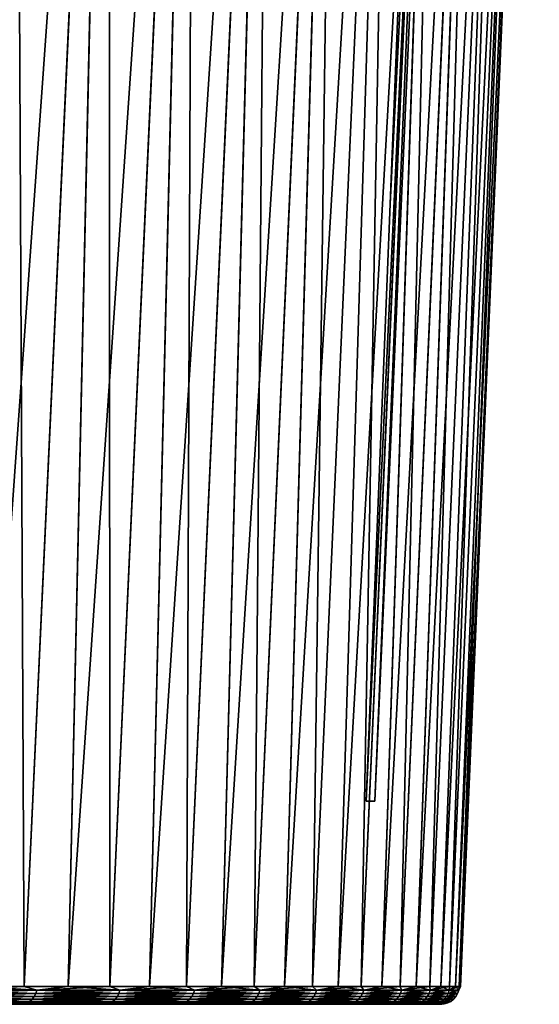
# Model space of a CAD drawing. Header units: millimetres. Extents: x -68 to 68, y 0 to 255.
# Tile 82 of 217: x 59.06 to 67.48, y 0 to 15.94. Entities that reach past the tile are written whole.
import ezdxf

# ---------------------------------------------------------------- set-up
doc = ezdxf.new("R2010")
doc.units = ezdxf.units.MM
doc.header["$LTSCALE"] = 41.718519
for name, color, linetype in [('1', 7, 'CONTINUOUS'), ('10', 7, 'CONTINUOUS'), ('12', 7, 'CONTINUOUS'), ('6', 7, 'CONTINUOUS')]:
    doc.layers.add(name, color=color, linetype=linetype)

msp = doc.modelspace()

# ---------------------------------------------------------------- linework, layer by layer
at = {"layer": '1', "color": 7, "linetype": 'Continuous', "true_color": 0xf5f5f5}
for points in [[(-65.903, 0, 0), (-65.824, 0, -3.234), (65.903, 0, 0), (-65.903, 0, 0)], [(-65.824, 0, 3.234), (-65.903, 0, 0), (65.824, 0, 3.234), (-65.824, 0, 3.234)], [(65.824, 0, 3.234), (-65.903, 0, 0), (65.903, 0, 0), (65.824, 0, 3.234)], [(-65.824, 0, -3.234), (-65.586, 0, -6.46), (65.824, 0, -3.234), (-65.824, 0, -3.234)], [(65.903, 0, 0), (-65.824, 0, -3.234), (65.824, 0, -3.234), (65.903, 0, 0)], [(-65.586, 0, 6.46), (-65.824, 0, 3.234), (65.586, 0, 6.46), (-65.586, 0, 6.46)], [(65.586, 0, 6.46), (-65.824, 0, 3.234), (65.824, 0, 3.234), (65.586, 0, 6.46)], [(-65.586, 0, -6.46), (-65.19, 0, -9.67), (65.586, 0, -6.46), (-65.586, 0, -6.46)], [(65.824, 0, -3.234), (-65.586, 0, -6.46), (65.586, 0, -6.46), (65.824, 0, -3.234)], [(-65.19, 0, 9.67), (-65.586, 0, 6.46), (65.19, 0, 9.67), (-65.19, 0, 9.67)], [(65.19, 0, 9.67), (-65.586, 0, 6.46), (65.586, 0, 6.46), (65.19, 0, 9.67)], [(-65.19, 0, -9.67), (-64.637, 0, -12.857), (65.19, 0, -9.67), (-65.19, 0, -9.67)], [(65.586, 0, -6.46), (-65.19, 0, -9.67), (65.19, 0, -9.67), (65.586, 0, -6.46)], [(-64.637, 0, 12.857), (-65.19, 0, 9.67), (64.637, 0, 12.857), (-64.637, 0, 12.857)], [(64.637, 0, 12.857), (-65.19, 0, 9.67), (65.19, 0, 9.67), (64.637, 0, 12.857)], [(-64.637, 0, -12.857), (-63.928, 0, -16.013), (64.637, 0, -12.857), (-64.637, 0, -12.857)], [(65.19, 0, -9.67), (-64.637, 0, -12.857), (64.637, 0, -12.857), (65.19, 0, -9.67)], [(-63.928, 0, 16.013), (-64.637, 0, 12.857), (63.928, 0, 16.013), (-63.928, 0, 16.013)], [(63.928, 0, 16.013), (-64.637, 0, 12.857), (64.637, 0, 12.857), (63.928, 0, 16.013)], [(-63.928, 0, -16.013), (-63.065, 0, -19.131), (63.928, 0, -16.013), (-63.928, 0, -16.013)], [(64.637, 0, -12.857), (-63.928, 0, -16.013), (63.928, 0, -16.013), (64.637, 0, -12.857)], [(-63.065, 0, 19.131), (-63.928, 0, 16.013), (63.065, 0, 19.131), (-63.065, 0, 19.131)], [(63.065, 0, 19.131), (-63.928, 0, 16.013), (63.928, 0, 16.013), (63.065, 0, 19.131)], [(-63.065, 0, -19.131), (-62.051, 0, -22.202), (63.065, 0, -19.131), (-63.065, 0, -19.131)], [(63.928, 0, -16.013), (-63.065, 0, -19.131), (63.065, 0, -19.131), (63.928, 0, -16.013)], [(-62.051, 0, 22.202), (-63.065, 0, 19.131), (62.051, 0, 22.202), (-62.051, 0, 22.202)], [(62.051, 0, 22.202), (-63.065, 0, 19.131), (63.065, 0, 19.131), (62.051, 0, 22.202)], [(-62.051, 0, -22.202), (-60.886, 0, -25.22), (62.051, 0, -22.202), (-62.051, 0, -22.202)], [(63.065, 0, -19.131), (-62.051, 0, -22.202), (62.051, 0, -22.202), (63.065, 0, -19.131)], [(-60.886, 0, 25.22), (-62.051, 0, 22.202), (60.886, 0, 25.22), (-60.886, 0, 25.22)], [(60.886, 0, 25.22), (-62.051, 0, 22.202), (62.051, 0, 22.202), (60.886, 0, 25.22)], [(-60.886, 0, -25.22), (-59.576, 0, -28.177), (60.886, 0, -25.22), (-60.886, 0, -25.22)], [(62.051, 0, -22.202), (-60.886, 0, -25.22), (60.886, 0, -25.22), (62.051, 0, -22.202)], [(-59.576, 0, 28.177), (-60.886, 0, 25.22), (59.576, 0, 28.177), (-59.576, 0, 28.177)], [(59.576, 0, 28.177), (-60.886, 0, 25.22), (60.886, 0, 25.22), (59.576, 0, 28.177)], [(-59.576, 0, -28.177), (-58.121, 0, -31.067), (59.576, 0, -28.177), (-59.576, 0, -28.177)], [(60.886, 0, -25.22), (-59.576, 0, -28.177), (59.576, 0, -28.177), (60.886, 0, -25.22)], [(58.121, 0, 31.067), (-59.576, 0, 28.177), (59.576, 0, 28.177), (58.121, 0, 31.067)], [(59.576, 0, -28.177), (-58.121, 0, -31.067), (58.121, 0, -31.067), (59.576, 0, -28.177)]]:
    msp.add_3dface(points, dxfattribs=at)
at = {"layer": '10', "color": 7, "linetype": 'Continuous', "true_color": 0xf5f5f5}
for points in [[(65.065, 12.958, 4.991), (65.92, 30, 3.238), (64.673, 3.287, 4.566), (65.065, 12.958, 4.991)], [(64.673, 3.287, 4.566), (65.92, 30, 3.238), (64.673, 3.287, 4.563), (64.673, 3.287, 4.566)], [(64.673, 3.287, 4.563), (65.92, 30, 3.238), (64.673, 3.287, 4.56), (64.673, 3.287, 4.563)], [(64.673, 3.287, 4.56), (65.92, 30, 3.238), (64.816, 3.287, 1.521), (64.673, 3.287, 4.56)], [(64.816, 3.287, -1.521), (65.92, 30, -3.238), (64.673, 3.287, -4.56), (64.816, 3.287, -1.521)], [(64.673, 3.287, -4.56), (65.92, 30, -3.238), (65.065, 12.958, -4.991), (64.673, 3.287, -4.56)], [(65.92, 30, 3.238), (66, 30), (64.816, 3.287, 1.521), (65.92, 30, 3.238)], [(66, 30), (65.92, 30, -3.238), (64.816, 3.287, -1.521), (66, 30)], [(64.816, 3.287, 1.521), (66, 30), (64.816, 3.287, -1.521), (64.816, 3.287, 1.521)], [(65.498, 23.713, 5.464), (65.92, 30, 3.238), (65.065, 12.958, 4.991), (65.498, 23.713, 5.464)], [(65.498, 23.713, -5.464), (65.065, 12.958, -4.991), (65.92, 30, -3.238), (65.498, 23.713, -5.464)], [(64.673, 3.287, -4.563), (64.673, 3.287, -4.56), (65.065, 12.958, -4.991), (64.673, 3.287, -4.563)], [(64.673, 3.287, -4.566), (64.673, 3.287, -4.563), (65.065, 12.958, -4.991), (64.673, 3.287, -4.566)]]:
    msp.add_3dface(points, dxfattribs=at)
at = {"layer": '12', "color": 7, "linetype": 'Continuous', "true_color": 0xf5f5f5}
for points in [[(57.811, 0.127, 32.147), (59.297, 0.127, 29.316), (57.836, 0.176, 32.161), (57.811, 0.127, 32.147)], [(59.297, 0.127, -29.316), (57.811, 0.127, -32.147), (59.322, 0.176, -29.329), (59.297, 0.127, -29.316)], [(59.322, 0.176, -29.329), (57.811, 0.127, -32.147), (57.836, 0.176, -32.161), (59.322, 0.176, -29.329)], [(57.836, 0.176, 32.161), (59.322, 0.176, 29.329), (57.852, 0.231, 32.17), (57.836, 0.176, 32.161)], [(59.322, 0.176, -29.329), (57.836, 0.176, -32.161), (59.339, 0.231, -29.337), (59.322, 0.176, -29.329)], [(59.339, 0.231, -29.337), (57.836, 0.176, -32.161), (57.852, 0.231, -32.17), (59.339, 0.231, -29.337)], [(57.836, 0.176, 32.161), (59.297, 0.127, 29.316), (59.322, 0.176, 29.329), (57.836, 0.176, 32.161)], [(58.386, 0.287, -31.208), (59.134, 0.287, -29.765), (57.852, 0.231, -32.17), (58.386, 0.287, -31.208)], [(59.134, 0.287, -29.765), (59.339, 0.231, -29.337), (57.852, 0.231, -32.17), (59.134, 0.287, -29.765)], [(58.386, 0.287, 31.208), (57.852, 0.231, 32.17), (59.339, 0.231, 29.337), (58.386, 0.287, 31.208)], [(57.852, 0.231, 32.17), (59.322, 0.176, 29.329), (59.339, 0.231, 29.337), (57.852, 0.231, 32.17)], [(59.134, 0.287, 29.765), (58.386, 0.287, 31.208), (59.339, 0.231, 29.337), (59.134, 0.287, 29.765)], [(59.134, 0.287, -29.765), (59.847, 0.287, -28.305), (59.339, 0.231, -29.337), (59.134, 0.287, -29.765)], [(59.847, 0.287, 28.305), (59.134, 0.287, 29.765), (59.339, 0.231, 29.337), (59.847, 0.287, 28.305)], [(59.297, 0.127, 29.316), (60.644, 0.127, 26.417), (59.322, 0.176, 29.329), (59.297, 0.127, 29.316)], [(60.644, 0.127, -26.417), (59.297, 0.127, -29.316), (60.67, 0.176, -26.428), (60.644, 0.127, -26.417)], [(60.67, 0.176, -26.428), (59.297, 0.127, -29.316), (59.322, 0.176, -29.329), (60.67, 0.176, -26.428)], [(59.322, 0.176, 29.329), (60.67, 0.176, 26.428), (59.339, 0.231, 29.337), (59.322, 0.176, 29.329)], [(60.67, 0.176, -26.428), (59.322, 0.176, -29.329), (60.687, 0.231, -26.436), (60.67, 0.176, -26.428)], [(60.687, 0.231, -26.436), (59.322, 0.176, -29.329), (59.339, 0.231, -29.337), (60.687, 0.231, -26.436)], [(59.322, 0.176, 29.329), (60.644, 0.127, 26.417), (60.67, 0.176, 26.428), (59.322, 0.176, 29.329)], [(59.847, 0.287, -28.305), (60.523, 0.287, -26.828), (59.339, 0.231, -29.337), (59.847, 0.287, -28.305)], [(60.523, 0.287, -26.828), (60.687, 0.231, -26.436), (59.339, 0.231, -29.337), (60.523, 0.287, -26.828)], [(59.847, 0.287, 28.305), (59.339, 0.231, 29.337), (60.687, 0.231, 26.436), (59.847, 0.287, 28.305)], [(59.339, 0.231, 29.337), (60.67, 0.176, 26.428), (60.687, 0.231, 26.436), (59.339, 0.231, 29.337)], [(60.523, 0.287, 26.828), (59.847, 0.287, 28.305), (60.687, 0.231, 26.436), (60.523, 0.287, 26.828)], [(60.523, 0.287, -26.828), (61.163, 0.287, -25.335), (60.687, 0.231, -26.436), (60.523, 0.287, -26.828)], [(61.163, 0.287, 25.335), (60.523, 0.287, 26.828), (60.687, 0.231, 26.436), (61.163, 0.287, 25.335)], [(60.644, 0.127, 26.417), (61.849, 0.127, 23.456), (60.67, 0.176, 26.428), (60.644, 0.127, 26.417)], [(61.849, 0.127, -23.456), (60.644, 0.127, -26.417), (61.876, 0.176, -23.466), (61.849, 0.127, -23.456)], [(61.876, 0.176, -23.466), (60.644, 0.127, -26.417), (60.67, 0.176, -26.428), (61.876, 0.176, -23.466)], [(60.67, 0.176, 26.428), (61.876, 0.176, 23.466), (60.687, 0.231, 26.436), (60.67, 0.176, 26.428)], [(61.876, 0.176, -23.466), (60.67, 0.176, -26.428), (61.893, 0.231, -23.473), (61.876, 0.176, -23.466)], [(61.893, 0.231, -23.473), (60.67, 0.176, -26.428), (60.687, 0.231, -26.436), (61.893, 0.231, -23.473)], [(60.67, 0.176, 26.428), (61.849, 0.127, 23.456), (61.876, 0.176, 23.466), (60.67, 0.176, 26.428)], [(61.163, 0.287, -25.335), (61.767, 0.287, -23.826), (60.687, 0.231, -26.436), (61.163, 0.287, -25.335)], [(61.767, 0.287, -23.826), (61.893, 0.231, -23.473), (60.687, 0.231, -26.436), (61.767, 0.287, -23.826)], [(61.163, 0.287, 25.335), (60.687, 0.231, 26.436), (61.893, 0.231, 23.473), (61.163, 0.287, 25.335)], [(60.687, 0.231, 26.436), (61.876, 0.176, 23.466), (61.893, 0.231, 23.473), (60.687, 0.231, 26.436)], [(61.767, 0.287, 23.826), (61.163, 0.287, 25.335), (61.893, 0.231, 23.473), (61.767, 0.287, 23.826)], [(61.767, 0.287, -23.826), (62.333, 0.287, -22.303), (61.893, 0.231, -23.473), (61.767, 0.287, -23.826)], [(62.333, 0.287, 22.303), (61.767, 0.287, 23.826), (61.893, 0.231, 23.473), (62.333, 0.287, 22.303)], [(61.849, 0.127, 23.456), (62.91, 0.127, 20.441), (61.876, 0.176, 23.466), (61.849, 0.127, 23.456)], [(62.91, 0.127, -20.441), (61.849, 0.127, -23.456), (62.937, 0.176, -20.45), (62.91, 0.127, -20.441)], [(62.937, 0.176, -20.45), (61.849, 0.127, -23.456), (61.876, 0.176, -23.466), (62.937, 0.176, -20.45)], [(61.876, 0.176, 23.466), (62.937, 0.176, 20.45), (61.893, 0.231, 23.473), (61.876, 0.176, 23.466)], [(62.937, 0.176, -20.45), (61.876, 0.176, -23.466), (62.955, 0.231, -20.455), (62.937, 0.176, -20.45)], [(62.955, 0.231, -20.455), (61.876, 0.176, -23.466), (61.893, 0.231, -23.473), (62.955, 0.231, -20.455)], [(61.876, 0.176, 23.466), (62.91, 0.127, 20.441), (62.937, 0.176, 20.45), (61.876, 0.176, 23.466)], [(62.333, 0.287, -22.303), (62.861, 0.287, -20.767), (61.893, 0.231, -23.473), (62.333, 0.287, -22.303)], [(62.861, 0.287, -20.767), (62.955, 0.231, -20.455), (61.893, 0.231, -23.473), (62.861, 0.287, -20.767)], [(62.333, 0.287, 22.303), (61.893, 0.231, 23.473), (62.955, 0.231, 20.455), (62.333, 0.287, 22.303)], [(61.893, 0.231, 23.473), (62.937, 0.176, 20.45), (62.955, 0.231, 20.455), (61.893, 0.231, 23.473)], [(62.861, 0.287, 20.767), (62.333, 0.287, 22.303), (62.955, 0.231, 20.455), (62.861, 0.287, 20.767)], [(62.861, 0.287, -20.767), (63.352, 0.287, -19.218), (62.955, 0.231, -20.455), (62.861, 0.287, -20.767)], [(63.352, 0.287, 19.218), (62.861, 0.287, 20.767), (62.955, 0.231, 20.455), (63.352, 0.287, 19.218)], [(62.91, 0.127, 20.441), (63.825, 0.127, 17.378), (62.937, 0.176, 20.45), (62.91, 0.127, 20.441)], [(63.825, 0.127, -17.378), (62.91, 0.127, -20.441), (63.852, 0.176, -17.385), (63.825, 0.127, -17.378)], [(63.852, 0.176, -17.385), (62.91, 0.127, -20.441), (62.937, 0.176, -20.45), (63.852, 0.176, -17.385)], [(62.937, 0.176, 20.45), (63.852, 0.176, 17.385), (62.955, 0.231, 20.455), (62.937, 0.176, 20.45)], [(63.852, 0.176, -17.385), (62.937, 0.176, -20.45), (63.87, 0.231, -17.39), (63.852, 0.176, -17.385)], [(63.87, 0.231, -17.39), (62.937, 0.176, -20.45), (62.955, 0.231, -20.455), (63.87, 0.231, -17.39)], [(62.937, 0.176, 20.45), (63.825, 0.127, 17.378), (63.852, 0.176, 17.385), (62.937, 0.176, 20.45)], [(63.352, 0.287, -19.218), (63.805, 0.287, -17.657), (62.955, 0.231, -20.455), (63.352, 0.287, -19.218)], [(63.805, 0.287, -17.657), (63.87, 0.231, -17.39), (62.955, 0.231, -20.455), (63.805, 0.287, -17.657)], [(63.352, 0.287, 19.218), (62.955, 0.231, 20.455), (63.87, 0.231, 17.39), (63.352, 0.287, 19.218)], [(62.955, 0.231, 20.455), (63.852, 0.176, 17.385), (63.87, 0.231, 17.39), (62.955, 0.231, 20.455)], [(63.805, 0.287, 17.657), (63.352, 0.287, 19.218), (63.87, 0.231, 17.39), (63.805, 0.287, 17.657)], [(63.805, 0.287, -17.657), (64.219, 0.287, -16.086), (63.87, 0.231, -17.39), (63.805, 0.287, -17.657)], [(64.219, 0.287, 16.086), (63.805, 0.287, 17.657), (63.87, 0.231, 17.39), (64.219, 0.287, 16.086)], [(63.825, 0.127, 17.378), (64.59, 0.127, 14.274), (63.852, 0.176, 17.385), (63.825, 0.127, 17.378)], [(64.59, 0.127, -14.274), (63.825, 0.127, -17.378), (64.617, 0.176, -14.28), (64.59, 0.127, -14.274)], [(64.617, 0.176, -14.28), (63.825, 0.127, -17.378), (63.852, 0.176, -17.385), (64.617, 0.176, -14.28)], [(63.852, 0.176, 17.385), (64.617, 0.176, 14.28), (63.87, 0.231, 17.39), (63.852, 0.176, 17.385)], [(64.617, 0.176, -14.28), (63.852, 0.176, -17.385), (64.635, 0.231, -14.284), (64.617, 0.176, -14.28)], [(64.635, 0.231, -14.284), (63.852, 0.176, -17.385), (63.87, 0.231, -17.39), (64.635, 0.231, -14.284)], [(63.852, 0.176, 17.385), (64.59, 0.127, 14.274), (64.617, 0.176, 14.28), (63.852, 0.176, 17.385)], [(64.219, 0.287, -16.086), (64.594, 0.287, -14.505), (63.87, 0.231, -17.39), (64.219, 0.287, -16.086)], [(64.594, 0.287, -14.505), (64.635, 0.231, -14.284), (63.87, 0.231, -17.39), (64.594, 0.287, -14.505)], [(64.219, 0.287, 16.086), (63.87, 0.231, 17.39), (64.635, 0.231, 14.284), (64.219, 0.287, 16.086)], [(63.87, 0.231, 17.39), (64.617, 0.176, 14.28), (64.635, 0.231, 14.284), (63.87, 0.231, 17.39)], [(64.594, 0.287, 14.505), (64.219, 0.287, 16.086), (64.635, 0.231, 14.284), (64.594, 0.287, 14.505)], [(64.59, 0.127, 14.274), (65.204, 0.127, 11.136), (64.617, 0.176, 14.28), (64.59, 0.127, 14.274)], [(65.204, 0.127, -11.136), (64.59, 0.127, -14.274), (65.232, 0.176, -11.141), (65.204, 0.127, -11.136)], [(65.232, 0.176, -11.141), (64.59, 0.127, -14.274), (64.617, 0.176, -14.28), (65.232, 0.176, -11.141)], [(64.594, 0.287, -14.505), (64.931, 0.287, -12.916), (64.635, 0.231, -14.284), (64.594, 0.287, -14.505)], [(64.931, 0.287, 12.916), (64.594, 0.287, 14.505), (64.635, 0.231, 14.284), (64.931, 0.287, 12.916)], [(64.617, 0.176, 14.28), (65.232, 0.176, 11.141), (64.635, 0.231, 14.284), (64.617, 0.176, 14.28)], [(65.232, 0.176, -11.141), (64.617, 0.176, -14.28), (65.25, 0.231, -11.144), (65.232, 0.176, -11.141)], [(65.25, 0.231, -11.144), (64.617, 0.176, -14.28), (64.635, 0.231, -14.284), (65.25, 0.231, -11.144)], [(64.617, 0.176, 14.28), (65.204, 0.127, 11.136), (65.232, 0.176, 11.141), (64.617, 0.176, 14.28)], [(64.931, 0.287, -12.916), (65.228, 0.287, -11.318), (64.635, 0.231, -14.284), (64.931, 0.287, -12.916)], [(65.228, 0.287, -11.318), (65.25, 0.231, -11.144), (64.635, 0.231, -14.284), (65.228, 0.287, -11.318)], [(64.931, 0.287, 12.916), (64.635, 0.231, 14.284), (65.25, 0.231, 11.144), (64.931, 0.287, 12.916)], [(64.635, 0.231, 14.284), (65.232, 0.176, 11.141), (65.25, 0.231, 11.144), (64.635, 0.231, 14.284)], [(65.228, 0.287, 11.318), (64.931, 0.287, 12.916), (65.25, 0.231, 11.144), (65.228, 0.287, 11.318)], [(65.204, 0.127, 11.136), (65.666, 0.127, 7.973), (65.232, 0.176, 11.141), (65.204, 0.127, 11.136)], [(65.666, 0.127, -7.973), (65.204, 0.127, -11.136), (65.694, 0.176, -7.977), (65.666, 0.127, -7.973)], [(65.694, 0.176, -7.977), (65.204, 0.127, -11.136), (65.232, 0.176, -11.141), (65.694, 0.176, -7.977)], [(65.228, 0.287, -11.318), (65.486, 0.287, -9.714), (65.25, 0.231, -11.144), (65.228, 0.287, -11.318)], [(65.486, 0.287, 9.714), (65.228, 0.287, 11.318), (65.25, 0.231, 11.144), (65.486, 0.287, 9.714)], [(65.232, 0.176, 11.141), (65.694, 0.176, 7.977), (65.25, 0.231, 11.144), (65.232, 0.176, 11.141)], [(65.694, 0.176, -7.977), (65.232, 0.176, -11.141), (65.712, 0.231, -7.979), (65.694, 0.176, -7.977)], [(65.712, 0.231, -7.979), (65.232, 0.176, -11.141), (65.25, 0.231, -11.144), (65.712, 0.231, -7.979)], [(65.232, 0.176, 11.141), (65.666, 0.127, 7.973), (65.694, 0.176, 7.977), (65.232, 0.176, 11.141)], [(65.486, 0.287, -9.714), (65.705, 0.287, -8.104), (65.25, 0.231, -11.144), (65.486, 0.287, -9.714)], [(65.705, 0.287, -8.104), (65.712, 0.231, -7.979), (65.25, 0.231, -11.144), (65.705, 0.287, -8.104)], [(65.486, 0.287, 9.714), (65.25, 0.231, 11.144), (65.712, 0.231, 7.979), (65.486, 0.287, 9.714)], [(65.25, 0.231, 11.144), (65.694, 0.176, 7.977), (65.712, 0.231, 7.979), (65.25, 0.231, 11.144)], [(65.705, 0.287, 8.104), (65.486, 0.287, 9.714), (65.712, 0.231, 7.979), (65.705, 0.287, 8.104)], [(65.666, 0.127, 7.973), (65.974, 0.127, 4.791), (65.694, 0.176, 7.977), (65.666, 0.127, 7.973)], [(65.974, 0.127, -4.791), (65.666, 0.127, -7.973), (66.003, 0.176, -4.793), (65.974, 0.127, -4.791)], [(66.003, 0.176, -4.793), (65.666, 0.127, -7.973), (65.694, 0.176, -7.977), (66.003, 0.176, -4.793)], [(65.694, 0.176, 7.977), (66.003, 0.176, 4.793), (65.712, 0.231, 7.979), (65.694, 0.176, 7.977)], [(66.003, 0.176, -4.793), (65.694, 0.176, -7.977), (66.021, 0.231, -4.795), (66.003, 0.176, -4.793)], [(66.021, 0.231, -4.795), (65.694, 0.176, -7.977), (65.712, 0.231, -7.979), (66.021, 0.231, -4.795)], [(65.694, 0.176, 7.977), (65.974, 0.127, 4.791), (66.003, 0.176, 4.793), (65.694, 0.176, 7.977)], [(65.705, 0.287, -8.104), (65.884, 0.287, -6.489), (65.712, 0.231, -7.979), (65.705, 0.287, -8.104)], [(65.884, 0.287, 6.489), (65.705, 0.287, 8.104), (65.712, 0.231, 7.979), (65.884, 0.287, 6.489)], [(65.884, 0.287, -6.489), (66.023, 0.287, -4.87), (65.712, 0.231, -7.979), (65.884, 0.287, -6.489)], [(66.023, 0.287, -4.87), (66.021, 0.231, -4.795), (65.712, 0.231, -7.979), (66.023, 0.287, -4.87)], [(65.884, 0.287, 6.489), (65.712, 0.231, 7.979), (66.021, 0.231, 4.795), (65.884, 0.287, 6.489)], [(65.712, 0.231, 7.979), (66.003, 0.176, 4.793), (66.021, 0.231, 4.795), (65.712, 0.231, 7.979)], [(66.023, 0.287, 4.87), (65.884, 0.287, 6.489), (66.021, 0.231, 4.795), (66.023, 0.287, 4.87)], [(65.974, 0.127, 4.791), (66.129, 0.127, 1.598), (66.003, 0.176, 4.793), (65.974, 0.127, 4.791)], [(66.129, 0.127, -1.598), (65.974, 0.127, -4.791), (66.157, 0.176, -1.599), (66.129, 0.127, -1.598)], [(66.157, 0.176, -1.599), (65.974, 0.127, -4.791), (66.003, 0.176, -4.793), (66.157, 0.176, -1.599)], [(66.003, 0.176, 4.793), (66.157, 0.176, 1.599), (66.021, 0.231, 4.795), (66.003, 0.176, 4.793)], [(66.157, 0.176, -1.599), (66.003, 0.176, -4.793), (66.176, 0.231, -1.6), (66.157, 0.176, -1.599)], [(66.176, 0.231, -1.6), (66.003, 0.176, -4.793), (66.021, 0.231, -4.795), (66.176, 0.231, -1.6)], [(66.003, 0.176, 4.793), (66.129, 0.127, 1.598), (66.157, 0.176, 1.599), (66.003, 0.176, 4.793)], [(66.023, 0.287, -4.87), (66.123, 0.287, -3.248), (66.021, 0.231, -4.795), (66.023, 0.287, -4.87)], [(66.123, 0.287, -3.248), (66.183, 0.287, -1.625), (66.021, 0.231, -4.795), (66.123, 0.287, -3.248)], [(66.183, 0.287, -1.625), (66.176, 0.231, -1.6), (66.021, 0.231, -4.795), (66.183, 0.287, -1.625)], [(66.123, 0.287, 3.248), (66.023, 0.287, 4.87), (66.021, 0.231, 4.795), (66.123, 0.287, 3.248)], [(66.123, 0.287, 3.248), (66.021, 0.231, 4.795), (66.176, 0.231, 1.6), (66.123, 0.287, 3.248)], [(66.021, 0.231, 4.795), (66.157, 0.176, 1.599), (66.176, 0.231, 1.6), (66.021, 0.231, 4.795)], [(66.183, 0.287, 1.625), (66.123, 0.287, 3.248), (66.176, 0.231, 1.6), (66.183, 0.287, 1.625)], [(66.129, 0.127, 1.598), (66.129, 0.127, -1.598), (66.157, 0.176, 1.599), (66.129, 0.127, 1.598)], [(66.157, 0.176, 1.599), (66.129, 0.127, -1.598), (66.157, 0.176, -1.599), (66.157, 0.176, 1.599)], [(66.157, 0.176, 1.599), (66.157, 0.176, -1.599), (66.176, 0.231, 1.6), (66.157, 0.176, 1.599)], [(66.176, 0.231, 1.6), (66.157, 0.176, -1.599), (66.176, 0.231, -1.6), (66.176, 0.231, 1.6)], [(66.183, 0.287, -1.625), (66.203, 0.287), (66.176, 0.231, -1.6), (66.183, 0.287, -1.625)], [(66.203, 0.287), (66.183, 0.287, 1.625), (66.176, 0.231, 1.6), (66.203, 0.287)], [(66.203, 0.287), (66.176, 0.231, 1.6), (66.176, 0.231, -1.6), (66.203, 0.287)], [(57.647, 0.005, 32.055), (59.128, 0.005, 29.233), (57.695, 0.022, 32.082), (57.647, 0.005, 32.055)], [(59.128, 0.005, -29.233), (57.647, 0.005, -32.055), (59.177, 0.022, -29.257), (59.128, 0.005, -29.233)], [(59.177, 0.022, -29.257), (57.647, 0.005, -32.055), (57.695, 0.022, -32.082), (59.177, 0.022, -29.257)], [(57.647, 0.005, 32.055), (58.121, 0, 31.067), (59.128, 0.005, 29.233), (57.647, 0.005, 32.055)], [(59.128, 0.005, -29.233), (58.121, 0, -31.067), (57.647, 0.005, -32.055), (59.128, 0.005, -29.233)], [(57.695, 0.022, 32.082), (59.177, 0.022, 29.257), (57.739, 0.048, 32.107), (57.695, 0.022, 32.082)], [(59.177, 0.022, -29.257), (57.695, 0.022, -32.082), (59.223, 0.048, -29.28), (59.177, 0.022, -29.257)], [(59.223, 0.048, -29.28), (57.695, 0.022, -32.082), (57.739, 0.048, -32.107), (59.223, 0.048, -29.28)], [(57.695, 0.022, 32.082), (59.128, 0.005, 29.233), (59.177, 0.022, 29.257), (57.695, 0.022, 32.082)], [(57.739, 0.048, 32.107), (59.223, 0.048, 29.28), (57.779, 0.083, 32.129), (57.739, 0.048, 32.107)], [(59.223, 0.048, -29.28), (57.739, 0.048, -32.107), (59.263, 0.083, -29.3), (59.223, 0.048, -29.28)], [(59.263, 0.083, -29.3), (57.739, 0.048, -32.107), (57.779, 0.083, -32.129), (59.263, 0.083, -29.3)], [(57.739, 0.048, 32.107), (59.177, 0.022, 29.257), (59.223, 0.048, 29.28), (57.739, 0.048, 32.107)], [(57.779, 0.083, 32.129), (59.263, 0.083, 29.3), (57.811, 0.127, 32.147), (57.779, 0.083, 32.129)], [(59.263, 0.083, -29.3), (57.779, 0.083, -32.129), (59.297, 0.127, -29.316), (59.263, 0.083, -29.3)], [(59.297, 0.127, -29.316), (57.779, 0.083, -32.129), (57.811, 0.127, -32.147), (59.297, 0.127, -29.316)], [(57.779, 0.083, 32.129), (59.223, 0.048, 29.28), (59.263, 0.083, 29.3), (57.779, 0.083, 32.129)], [(57.811, 0.127, 32.147), (59.263, 0.083, 29.3), (59.297, 0.127, 29.316), (57.811, 0.127, 32.147)], [(58.121, 0, 31.067), (59.576, 0, 28.177), (59.128, 0.005, 29.233), (58.121, 0, 31.067)], [(59.576, 0, -28.177), (58.121, 0, -31.067), (59.128, 0.005, -29.233), (59.576, 0, -28.177)], [(59.128, 0.005, 29.233), (60.472, 0.005, 26.342), (59.177, 0.022, 29.257), (59.128, 0.005, 29.233)], [(60.472, 0.005, -26.342), (59.128, 0.005, -29.233), (60.522, 0.022, -26.364), (60.472, 0.005, -26.342)], [(60.522, 0.022, -26.364), (59.128, 0.005, -29.233), (59.177, 0.022, -29.257), (60.522, 0.022, -26.364)], [(59.128, 0.005, 29.233), (59.576, 0, 28.177), (60.472, 0.005, 26.342), (59.128, 0.005, 29.233)], [(60.472, 0.005, -26.342), (59.576, 0, -28.177), (59.128, 0.005, -29.233), (60.472, 0.005, -26.342)], [(59.177, 0.022, 29.257), (60.522, 0.022, 26.364), (59.223, 0.048, 29.28), (59.177, 0.022, 29.257)], [(60.522, 0.022, -26.364), (59.177, 0.022, -29.257), (60.568, 0.048, -26.384), (60.522, 0.022, -26.364)], [(60.568, 0.048, -26.384), (59.177, 0.022, -29.257), (59.223, 0.048, -29.28), (60.568, 0.048, -26.384)], [(59.177, 0.022, 29.257), (60.472, 0.005, 26.342), (60.522, 0.022, 26.364), (59.177, 0.022, 29.257)], [(59.223, 0.048, 29.28), (60.568, 0.048, 26.384), (59.263, 0.083, 29.3), (59.223, 0.048, 29.28)], [(60.568, 0.048, -26.384), (59.223, 0.048, -29.28), (60.61, 0.083, -26.402), (60.568, 0.048, -26.384)], [(60.61, 0.083, -26.402), (59.223, 0.048, -29.28), (59.263, 0.083, -29.3), (60.61, 0.083, -26.402)], [(59.223, 0.048, 29.28), (60.522, 0.022, 26.364), (60.568, 0.048, 26.384), (59.223, 0.048, 29.28)], [(59.263, 0.083, 29.3), (60.61, 0.083, 26.402), (59.297, 0.127, 29.316), (59.263, 0.083, 29.3)], [(60.61, 0.083, -26.402), (59.263, 0.083, -29.3), (60.644, 0.127, -26.417), (60.61, 0.083, -26.402)], [(60.644, 0.127, -26.417), (59.263, 0.083, -29.3), (59.297, 0.127, -29.316), (60.644, 0.127, -26.417)], [(59.263, 0.083, 29.3), (60.568, 0.048, 26.384), (60.61, 0.083, 26.402), (59.263, 0.083, 29.3)], [(59.297, 0.127, 29.316), (60.61, 0.083, 26.402), (60.644, 0.127, 26.417), (59.297, 0.127, 29.316)], [(59.576, 0, 28.177), (60.886, 0, 25.22), (60.472, 0.005, 26.342), (59.576, 0, 28.177)], [(60.886, 0, -25.22), (59.576, 0, -28.177), (60.472, 0.005, -26.342), (60.886, 0, -25.22)], [(60.472, 0.005, 26.342), (61.674, 0.005, 23.39), (60.522, 0.022, 26.364), (60.472, 0.005, 26.342)], [(61.674, 0.005, -23.39), (60.472, 0.005, -26.342), (61.725, 0.022, -23.409), (61.674, 0.005, -23.39)], [(61.725, 0.022, -23.409), (60.472, 0.005, -26.342), (60.522, 0.022, -26.364), (61.725, 0.022, -23.409)], [(60.472, 0.005, 26.342), (60.886, 0, 25.22), (61.674, 0.005, 23.39), (60.472, 0.005, 26.342)], [(61.674, 0.005, -23.39), (60.886, 0, -25.22), (60.472, 0.005, -26.342), (61.674, 0.005, -23.39)], [(60.522, 0.022, 26.364), (61.725, 0.022, 23.409), (60.568, 0.048, 26.384), (60.522, 0.022, 26.364)], [(61.725, 0.022, -23.409), (60.522, 0.022, -26.364), (61.772, 0.048, -23.427), (61.725, 0.022, -23.409)], [(61.772, 0.048, -23.427), (60.522, 0.022, -26.364), (60.568, 0.048, -26.384), (61.772, 0.048, -23.427)], [(60.522, 0.022, 26.364), (61.674, 0.005, 23.39), (61.725, 0.022, 23.409), (60.522, 0.022, 26.364)], [(60.568, 0.048, 26.384), (61.772, 0.048, 23.427), (60.61, 0.083, 26.402), (60.568, 0.048, 26.384)], [(61.772, 0.048, -23.427), (60.568, 0.048, -26.384), (61.814, 0.083, -23.443), (61.772, 0.048, -23.427)], [(61.814, 0.083, -23.443), (60.568, 0.048, -26.384), (60.61, 0.083, -26.402), (61.814, 0.083, -23.443)], [(60.568, 0.048, 26.384), (61.725, 0.022, 23.409), (61.772, 0.048, 23.427), (60.568, 0.048, 26.384)], [(60.61, 0.083, 26.402), (61.814, 0.083, 23.443), (60.644, 0.127, 26.417), (60.61, 0.083, 26.402)], [(61.814, 0.083, -23.443), (60.61, 0.083, -26.402), (61.849, 0.127, -23.456), (61.814, 0.083, -23.443)], [(61.849, 0.127, -23.456), (60.61, 0.083, -26.402), (60.644, 0.127, -26.417), (61.849, 0.127, -23.456)], [(60.61, 0.083, 26.402), (61.772, 0.048, 23.427), (61.814, 0.083, 23.443), (60.61, 0.083, 26.402)], [(60.644, 0.127, 26.417), (61.814, 0.083, 23.443), (61.849, 0.127, 23.456), (60.644, 0.127, 26.417)], [(60.886, 0, 25.22), (62.051, 0, 22.202), (61.674, 0.005, 23.39), (60.886, 0, 25.22)], [(62.051, 0, -22.202), (60.886, 0, -25.22), (61.674, 0.005, -23.39), (62.051, 0, -22.202)], [(61.674, 0.005, 23.39), (62.732, 0.005, 20.383), (61.725, 0.022, 23.409), (61.674, 0.005, 23.39)], [(62.732, 0.005, -20.383), (61.674, 0.005, -23.39), (62.784, 0.022, -20.4), (62.732, 0.005, -20.383)], [(62.784, 0.022, -20.4), (61.674, 0.005, -23.39), (61.725, 0.022, -23.409), (62.784, 0.022, -20.4)], [(61.674, 0.005, 23.39), (62.051, 0, 22.202), (62.732, 0.005, 20.383), (61.674, 0.005, 23.39)], [(62.732, 0.005, -20.383), (62.051, 0, -22.202), (61.674, 0.005, -23.39), (62.732, 0.005, -20.383)], [(61.725, 0.022, 23.409), (62.784, 0.022, 20.4), (61.772, 0.048, 23.427), (61.725, 0.022, 23.409)], [(62.784, 0.022, -20.4), (61.725, 0.022, -23.409), (62.832, 0.048, -20.415), (62.784, 0.022, -20.4)], [(62.832, 0.048, -20.415), (61.725, 0.022, -23.409), (61.772, 0.048, -23.427), (62.832, 0.048, -20.415)], [(61.725, 0.022, 23.409), (62.732, 0.005, 20.383), (62.784, 0.022, 20.4), (61.725, 0.022, 23.409)], [(61.772, 0.048, 23.427), (62.832, 0.048, 20.415), (61.814, 0.083, 23.443), (61.772, 0.048, 23.427)], [(62.832, 0.048, -20.415), (61.772, 0.048, -23.427), (62.875, 0.083, -20.429), (62.832, 0.048, -20.415)], [(62.875, 0.083, -20.429), (61.772, 0.048, -23.427), (61.814, 0.083, -23.443), (62.875, 0.083, -20.429)], [(61.772, 0.048, 23.427), (62.784, 0.022, 20.4), (62.832, 0.048, 20.415), (61.772, 0.048, 23.427)], [(61.814, 0.083, 23.443), (62.875, 0.083, 20.429), (61.849, 0.127, 23.456), (61.814, 0.083, 23.443)], [(62.875, 0.083, -20.429), (61.814, 0.083, -23.443), (62.91, 0.127, -20.441), (62.875, 0.083, -20.429)], [(62.91, 0.127, -20.441), (61.814, 0.083, -23.443), (61.849, 0.127, -23.456), (62.91, 0.127, -20.441)], [(61.814, 0.083, 23.443), (62.832, 0.048, 20.415), (62.875, 0.083, 20.429), (61.814, 0.083, 23.443)], [(61.849, 0.127, 23.456), (62.875, 0.083, 20.429), (62.91, 0.127, 20.441), (61.849, 0.127, 23.456)], [(62.051, 0, 22.202), (63.065, 0, 19.131), (62.732, 0.005, 20.383), (62.051, 0, 22.202)], [(63.065, 0, -19.131), (62.051, 0, -22.202), (62.732, 0.005, -20.383), (63.065, 0, -19.131)], [(62.732, 0.005, 20.383), (63.643, 0.005, 17.328), (62.784, 0.022, 20.4), (62.732, 0.005, 20.383)], [(63.643, 0.005, -17.328), (62.732, 0.005, -20.383), (63.696, 0.022, -17.343), (63.643, 0.005, -17.328)], [(63.696, 0.022, -17.343), (62.732, 0.005, -20.383), (62.784, 0.022, -20.4), (63.696, 0.022, -17.343)], [(62.732, 0.005, 20.383), (63.065, 0, 19.131), (63.643, 0.005, 17.328), (62.732, 0.005, 20.383)], [(63.643, 0.005, -17.328), (63.065, 0, -19.131), (62.732, 0.005, -20.383), (63.643, 0.005, -17.328)], [(62.784, 0.022, 20.4), (63.696, 0.022, 17.343), (62.832, 0.048, 20.415), (62.784, 0.022, 20.4)], [(63.696, 0.022, -17.343), (62.784, 0.022, -20.4), (63.745, 0.048, -17.356), (63.696, 0.022, -17.343)], [(63.745, 0.048, -17.356), (62.784, 0.022, -20.4), (62.832, 0.048, -20.415), (63.745, 0.048, -17.356)], [(62.784, 0.022, 20.4), (63.643, 0.005, 17.328), (63.696, 0.022, 17.343), (62.784, 0.022, 20.4)], [(62.832, 0.048, 20.415), (63.745, 0.048, 17.356), (62.875, 0.083, 20.429), (62.832, 0.048, 20.415)], [(63.745, 0.048, -17.356), (62.832, 0.048, -20.415), (63.788, 0.083, -17.368), (63.745, 0.048, -17.356)], [(63.788, 0.083, -17.368), (62.832, 0.048, -20.415), (62.875, 0.083, -20.429), (63.788, 0.083, -17.368)], [(62.832, 0.048, 20.415), (63.696, 0.022, 17.343), (63.745, 0.048, 17.356), (62.832, 0.048, 20.415)], [(62.875, 0.083, 20.429), (63.788, 0.083, 17.368), (62.91, 0.127, 20.441), (62.875, 0.083, 20.429)], [(63.788, 0.083, -17.368), (62.875, 0.083, -20.429), (63.825, 0.127, -17.378), (63.788, 0.083, -17.368)], [(63.825, 0.127, -17.378), (62.875, 0.083, -20.429), (62.91, 0.127, -20.441), (63.825, 0.127, -17.378)], [(62.875, 0.083, 20.429), (63.745, 0.048, 17.356), (63.788, 0.083, 17.368), (62.875, 0.083, 20.429)], [(62.91, 0.127, 20.441), (63.788, 0.083, 17.368), (63.825, 0.127, 17.378), (62.91, 0.127, 20.441)], [(63.065, 0, 19.131), (63.928, 0, 16.013), (63.643, 0.005, 17.328), (63.065, 0, 19.131)], [(63.928, 0, -16.013), (63.065, 0, -19.131), (63.643, 0.005, -17.328), (63.928, 0, -16.013)], [(63.643, 0.005, 17.328), (64.406, 0.005, 14.233), (63.696, 0.022, 17.343), (63.643, 0.005, 17.328)], [(64.406, 0.005, -14.233), (63.643, 0.005, -17.328), (64.46, 0.022, -14.245), (64.406, 0.005, -14.233)], [(64.46, 0.022, -14.245), (63.643, 0.005, -17.328), (63.696, 0.022, -17.343), (64.46, 0.022, -14.245)], [(63.643, 0.005, 17.328), (63.928, 0, 16.013), (64.406, 0.005, 14.233), (63.643, 0.005, 17.328)], [(64.406, 0.005, -14.233), (63.928, 0, -16.013), (63.643, 0.005, -17.328), (64.406, 0.005, -14.233)], [(63.696, 0.022, 17.343), (64.46, 0.022, 14.245), (63.745, 0.048, 17.356), (63.696, 0.022, 17.343)], [(64.46, 0.022, -14.245), (63.696, 0.022, -17.343), (64.509, 0.048, -14.256), (64.46, 0.022, -14.245)], [(64.509, 0.048, -14.256), (63.696, 0.022, -17.343), (63.745, 0.048, -17.356), (64.509, 0.048, -14.256)], [(63.696, 0.022, 17.343), (64.406, 0.005, 14.233), (64.46, 0.022, 14.245), (63.696, 0.022, 17.343)], [(63.745, 0.048, 17.356), (64.509, 0.048, 14.256), (63.788, 0.083, 17.368), (63.745, 0.048, 17.356)], [(64.509, 0.048, -14.256), (63.745, 0.048, -17.356), (64.553, 0.083, -14.266), (64.509, 0.048, -14.256)], [(64.553, 0.083, -14.266), (63.745, 0.048, -17.356), (63.788, 0.083, -17.368), (64.553, 0.083, -14.266)], [(63.745, 0.048, 17.356), (64.46, 0.022, 14.245), (64.509, 0.048, 14.256), (63.745, 0.048, 17.356)], [(63.788, 0.083, 17.368), (64.553, 0.083, 14.266), (63.825, 0.127, 17.378), (63.788, 0.083, 17.368)], [(64.553, 0.083, -14.266), (63.788, 0.083, -17.368), (64.59, 0.127, -14.274), (64.553, 0.083, -14.266)], [(64.59, 0.127, -14.274), (63.788, 0.083, -17.368), (63.825, 0.127, -17.378), (64.59, 0.127, -14.274)], [(63.788, 0.083, 17.368), (64.509, 0.048, 14.256), (64.553, 0.083, 14.266), (63.788, 0.083, 17.368)], [(63.825, 0.127, 17.378), (64.553, 0.083, 14.266), (64.59, 0.127, 14.274), (63.825, 0.127, 17.378)], [(63.928, 0, 16.013), (64.637, 0, 12.857), (64.406, 0.005, 14.233), (63.928, 0, 16.013)], [(64.637, 0, -12.857), (63.928, 0, -16.013), (64.406, 0.005, -14.233), (64.637, 0, -12.857)], [(64.406, 0.005, 14.233), (65.018, 0.005, 11.105), (64.46, 0.022, 14.245), (64.406, 0.005, 14.233)], [(65.018, 0.005, -11.105), (64.406, 0.005, -14.233), (65.073, 0.022, -11.114), (65.018, 0.005, -11.105)], [(65.073, 0.022, -11.114), (64.406, 0.005, -14.233), (64.46, 0.022, -14.245), (65.073, 0.022, -11.114)], [(64.406, 0.005, 14.233), (64.637, 0, 12.857), (65.018, 0.005, 11.105), (64.406, 0.005, 14.233)], [(65.018, 0.005, -11.105), (64.637, 0, -12.857), (64.406, 0.005, -14.233), (65.018, 0.005, -11.105)], [(64.46, 0.022, 14.245), (65.073, 0.022, 11.114), (64.509, 0.048, 14.256), (64.46, 0.022, 14.245)], [(65.073, 0.022, -11.114), (64.46, 0.022, -14.245), (65.123, 0.048, -11.123), (65.073, 0.022, -11.114)], [(65.123, 0.048, -11.123), (64.46, 0.022, -14.245), (64.509, 0.048, -14.256), (65.123, 0.048, -11.123)], [(64.46, 0.022, 14.245), (65.018, 0.005, 11.105), (65.073, 0.022, 11.114), (64.46, 0.022, 14.245)], [(64.509, 0.048, 14.256), (65.123, 0.048, 11.123), (64.553, 0.083, 14.266), (64.509, 0.048, 14.256)], [(65.123, 0.048, -11.123), (64.509, 0.048, -14.256), (65.167, 0.083, -11.13), (65.123, 0.048, -11.123)], [(65.167, 0.083, -11.13), (64.509, 0.048, -14.256), (64.553, 0.083, -14.266), (65.167, 0.083, -11.13)], [(64.509, 0.048, 14.256), (65.073, 0.022, 11.114), (65.123, 0.048, 11.123), (64.509, 0.048, 14.256)], [(64.553, 0.083, 14.266), (65.167, 0.083, 11.13), (64.59, 0.127, 14.274), (64.553, 0.083, 14.266)], [(65.167, 0.083, -11.13), (64.553, 0.083, -14.266), (65.204, 0.127, -11.136), (65.167, 0.083, -11.13)], [(65.204, 0.127, -11.136), (64.553, 0.083, -14.266), (64.59, 0.127, -14.274), (65.204, 0.127, -11.136)], [(64.553, 0.083, 14.266), (65.123, 0.048, 11.123), (65.167, 0.083, 11.13), (64.553, 0.083, 14.266)], [(64.59, 0.127, 14.274), (65.167, 0.083, 11.13), (65.204, 0.127, 11.136), (64.59, 0.127, 14.274)], [(64.637, 0, 12.857), (65.19, 0, 9.67), (65.018, 0.005, 11.105), (64.637, 0, 12.857)], [(65.19, 0, -9.67), (64.637, 0, -12.857), (65.018, 0.005, -11.105), (65.19, 0, -9.67)], [(65.018, 0.005, 11.105), (65.479, 0.005, 7.951), (65.073, 0.022, 11.114), (65.018, 0.005, 11.105)], [(65.479, 0.005, -7.951), (65.018, 0.005, -11.105), (65.533, 0.022, -7.957), (65.479, 0.005, -7.951)], [(65.533, 0.022, -7.957), (65.018, 0.005, -11.105), (65.073, 0.022, -11.114), (65.533, 0.022, -7.957)], [(65.018, 0.005, 11.105), (65.19, 0, 9.67), (65.479, 0.005, 7.951), (65.018, 0.005, 11.105)], [(65.479, 0.005, -7.951), (65.19, 0, -9.67), (65.018, 0.005, -11.105), (65.479, 0.005, -7.951)], [(65.073, 0.022, 11.114), (65.533, 0.022, 7.957), (65.123, 0.048, 11.123), (65.073, 0.022, 11.114)], [(65.533, 0.022, -7.957), (65.073, 0.022, -11.114), (65.584, 0.048, -7.963), (65.533, 0.022, -7.957)], [(65.584, 0.048, -7.963), (65.073, 0.022, -11.114), (65.123, 0.048, -11.123), (65.584, 0.048, -7.963)], [(65.073, 0.022, 11.114), (65.479, 0.005, 7.951), (65.533, 0.022, 7.957), (65.073, 0.022, 11.114)], [(65.123, 0.048, 11.123), (65.584, 0.048, 7.963), (65.167, 0.083, 11.13), (65.123, 0.048, 11.123)], [(65.584, 0.048, -7.963), (65.123, 0.048, -11.123), (65.629, 0.083, -7.969), (65.584, 0.048, -7.963)], [(65.629, 0.083, -7.969), (65.123, 0.048, -11.123), (65.167, 0.083, -11.13), (65.629, 0.083, -7.969)], [(65.123, 0.048, 11.123), (65.533, 0.022, 7.957), (65.584, 0.048, 7.963), (65.123, 0.048, 11.123)], [(65.167, 0.083, 11.13), (65.629, 0.083, 7.969), (65.204, 0.127, 11.136), (65.167, 0.083, 11.13)], [(65.629, 0.083, -7.969), (65.167, 0.083, -11.13), (65.666, 0.127, -7.973), (65.629, 0.083, -7.969)], [(65.666, 0.127, -7.973), (65.167, 0.083, -11.13), (65.204, 0.127, -11.136), (65.666, 0.127, -7.973)], [(65.167, 0.083, 11.13), (65.584, 0.048, 7.963), (65.629, 0.083, 7.969), (65.167, 0.083, 11.13)], [(65.19, 0, 9.67), (65.586, 0, 6.46), (65.479, 0.005, 7.951), (65.19, 0, 9.67)], [(65.586, 0, -6.46), (65.19, 0, -9.67), (65.479, 0.005, -7.951), (65.586, 0, -6.46)], [(65.204, 0.127, 11.136), (65.629, 0.083, 7.969), (65.666, 0.127, 7.973), (65.204, 0.127, 11.136)], [(65.479, 0.005, 7.951), (65.787, 0.005, 4.778), (65.533, 0.022, 7.957), (65.479, 0.005, 7.951)], [(65.787, 0.005, -4.778), (65.479, 0.005, -7.951), (65.841, 0.022, -4.782), (65.787, 0.005, -4.778)], [(65.841, 0.022, -4.782), (65.479, 0.005, -7.951), (65.533, 0.022, -7.957), (65.841, 0.022, -4.782)], [(65.479, 0.005, 7.951), (65.586, 0, 6.46), (65.787, 0.005, 4.778), (65.479, 0.005, 7.951)], [(65.787, 0.005, -4.778), (65.586, 0, -6.46), (65.479, 0.005, -7.951), (65.787, 0.005, -4.778)], [(65.533, 0.022, 7.957), (65.841, 0.022, 4.782), (65.584, 0.048, 7.963), (65.533, 0.022, 7.957)], [(65.841, 0.022, -4.782), (65.533, 0.022, -7.957), (65.892, 0.048, -4.785), (65.841, 0.022, -4.782)], [(65.892, 0.048, -4.785), (65.533, 0.022, -7.957), (65.584, 0.048, -7.963), (65.892, 0.048, -4.785)], [(65.533, 0.022, 7.957), (65.787, 0.005, 4.778), (65.841, 0.022, 4.782), (65.533, 0.022, 7.957)], [(65.584, 0.048, 7.963), (65.892, 0.048, 4.785), (65.629, 0.083, 7.969), (65.584, 0.048, 7.963)], [(65.892, 0.048, -4.785), (65.584, 0.048, -7.963), (65.937, 0.083, -4.789), (65.892, 0.048, -4.785)], [(65.937, 0.083, -4.789), (65.584, 0.048, -7.963), (65.629, 0.083, -7.969), (65.937, 0.083, -4.789)], [(65.584, 0.048, 7.963), (65.841, 0.022, 4.782), (65.892, 0.048, 4.785), (65.584, 0.048, 7.963)], [(65.586, 0, 6.46), (65.824, 0, 3.234), (65.787, 0.005, 4.778), (65.586, 0, 6.46)], [(65.824, 0, -3.234), (65.586, 0, -6.46), (65.787, 0.005, -4.778), (65.824, 0, -3.234)], [(65.629, 0.083, 7.969), (65.937, 0.083, 4.789), (65.666, 0.127, 7.973), (65.629, 0.083, 7.969)], [(65.937, 0.083, -4.789), (65.629, 0.083, -7.969), (65.974, 0.127, -4.791), (65.937, 0.083, -4.789)], [(65.974, 0.127, -4.791), (65.629, 0.083, -7.969), (65.666, 0.127, -7.973), (65.974, 0.127, -4.791)], [(65.629, 0.083, 7.969), (65.892, 0.048, 4.785), (65.937, 0.083, 4.789), (65.629, 0.083, 7.969)], [(65.666, 0.127, 7.973), (65.937, 0.083, 4.789), (65.974, 0.127, 4.791), (65.666, 0.127, 7.973)], [(65.787, 0.005, 4.778), (65.941, 0.005, 1.594), (65.841, 0.022, 4.782), (65.787, 0.005, 4.778)], [(65.941, 0.005, -1.594), (65.787, 0.005, -4.778), (65.996, 0.022, -1.595), (65.941, 0.005, -1.594)], [(65.996, 0.022, -1.595), (65.787, 0.005, -4.778), (65.841, 0.022, -4.782), (65.996, 0.022, -1.595)], [(65.787, 0.005, 4.778), (65.824, 0, 3.234), (65.941, 0.005, 1.594), (65.787, 0.005, 4.778)], [(65.941, 0.005, -1.594), (65.824, 0, -3.234), (65.787, 0.005, -4.778), (65.941, 0.005, -1.594)], [(65.824, 0, 3.234), (65.903, 0, 0), (65.941, 0.005, 1.594), (65.824, 0, 3.234)], [(65.903, 0, 0), (65.824, 0, -3.234), (65.941, 0.005, -1.594), (65.903, 0, 0)], [(65.841, 0.022, 4.782), (65.996, 0.022, 1.595), (65.892, 0.048, 4.785), (65.841, 0.022, 4.782)], [(65.996, 0.022, -1.595), (65.841, 0.022, -4.782), (66.046, 0.048, -1.596), (65.996, 0.022, -1.595)], [(66.046, 0.048, -1.596), (65.841, 0.022, -4.782), (65.892, 0.048, -4.785), (66.046, 0.048, -1.596)], [(65.841, 0.022, 4.782), (65.941, 0.005, 1.594), (65.996, 0.022, 1.595), (65.841, 0.022, 4.782)], [(65.892, 0.048, 4.785), (66.046, 0.048, 1.596), (65.937, 0.083, 4.789), (65.892, 0.048, 4.785)], [(66.046, 0.048, -1.596), (65.892, 0.048, -4.785), (66.091, 0.083, -1.597), (66.046, 0.048, -1.596)], [(66.091, 0.083, -1.597), (65.892, 0.048, -4.785), (65.937, 0.083, -4.789), (66.091, 0.083, -1.597)], [(65.892, 0.048, 4.785), (65.996, 0.022, 1.595), (66.046, 0.048, 1.596), (65.892, 0.048, 4.785)], [(65.941, 0.005, 1.594), (65.903, 0, 0), (65.941, 0.005, -1.594), (65.941, 0.005, 1.594)], [(65.937, 0.083, 4.789), (66.091, 0.083, 1.597), (65.974, 0.127, 4.791), (65.937, 0.083, 4.789)], [(66.091, 0.083, -1.597), (65.937, 0.083, -4.789), (66.129, 0.127, -1.598), (66.091, 0.083, -1.597)], [(66.129, 0.127, -1.598), (65.937, 0.083, -4.789), (65.974, 0.127, -4.791), (66.129, 0.127, -1.598)], [(65.937, 0.083, 4.789), (66.046, 0.048, 1.596), (66.091, 0.083, 1.597), (65.937, 0.083, 4.789)], [(65.941, 0.005, 1.594), (65.941, 0.005, -1.594), (65.996, 0.022, 1.595), (65.941, 0.005, 1.594)], [(65.996, 0.022, 1.595), (65.941, 0.005, -1.594), (65.996, 0.022, -1.595), (65.996, 0.022, 1.595)], [(65.974, 0.127, 4.791), (66.091, 0.083, 1.597), (66.129, 0.127, 1.598), (65.974, 0.127, 4.791)], [(65.996, 0.022, 1.595), (65.996, 0.022, -1.595), (66.046, 0.048, 1.596), (65.996, 0.022, 1.595)], [(66.046, 0.048, 1.596), (65.996, 0.022, -1.595), (66.046, 0.048, -1.596), (66.046, 0.048, 1.596)], [(66.046, 0.048, 1.596), (66.046, 0.048, -1.596), (66.091, 0.083, 1.597), (66.046, 0.048, 1.596)], [(66.091, 0.083, 1.597), (66.046, 0.048, -1.596), (66.091, 0.083, -1.597), (66.091, 0.083, 1.597)], [(66.091, 0.083, 1.597), (66.091, 0.083, -1.597), (66.129, 0.127, 1.598), (66.091, 0.083, 1.597)], [(66.129, 0.127, 1.598), (66.091, 0.083, -1.597), (66.129, 0.127, -1.598), (66.129, 0.127, 1.598)]]:
    msp.add_3dface(points, dxfattribs=at)
at = {"layer": '6', "color": 7, "linetype": 'Continuous', "true_color": 0xf5f5f5}
for points in [[(58.989, 30, -32.812), (60.505, 30, -29.923), (58.386, 0.287, -31.208), (58.989, 30, -32.812)], [(58.386, 0.287, -31.208), (60.505, 30, -29.923), (59.134, 0.287, -29.765), (58.386, 0.287, -31.208)], [(59.134, 0.287, 29.765), (58.995, 30, 32.8), (58.386, 0.287, 31.208), (59.134, 0.287, 29.765)], [(60.511, 30, 29.911), (58.995, 30, 32.8), (59.134, 0.287, 29.765), (60.511, 30, 29.911)], [(59.134, 0.287, -29.765), (60.505, 30, -29.923), (59.847, 0.287, -28.305), (59.134, 0.287, -29.765)], [(59.847, 0.287, 28.305), (60.511, 30, 29.911), (59.134, 0.287, 29.765), (59.847, 0.287, 28.305)], [(60.505, 30, -29.923), (61.88, 30, -26.965), (59.847, 0.287, -28.305), (60.505, 30, -29.923)], [(59.847, 0.287, -28.305), (61.88, 30, -26.965), (60.523, 0.287, -26.828), (59.847, 0.287, -28.305)], [(60.523, 0.287, 26.828), (60.511, 30, 29.911), (59.847, 0.287, 28.305), (60.523, 0.287, 26.828)], [(61.885, 30, 26.953), (60.511, 30, 29.911), (60.523, 0.287, 26.828), (61.885, 30, 26.953)], [(60.523, 0.287, -26.828), (61.88, 30, -26.965), (61.163, 0.287, -25.335), (60.523, 0.287, -26.828)], [(61.163, 0.287, 25.335), (61.885, 30, 26.953), (60.523, 0.287, 26.828), (61.163, 0.287, 25.335)], [(61.88, 30, -26.965), (63.111, 30, -23.944), (61.163, 0.287, -25.335), (61.88, 30, -26.965)], [(61.163, 0.287, -25.335), (63.111, 30, -23.944), (61.767, 0.287, -23.826), (61.163, 0.287, -25.335)], [(61.767, 0.287, 23.826), (61.885, 30, 26.953), (61.163, 0.287, 25.335), (61.767, 0.287, 23.826)], [(61.767, 0.287, -23.826), (63.111, 30, -23.944), (62.333, 0.287, -22.303), (61.767, 0.287, -23.826)], [(63.115, 30, 23.931), (61.885, 30, 26.953), (61.767, 0.287, 23.826), (63.115, 30, 23.931)], [(62.333, 0.287, 22.303), (63.115, 30, 23.931), (61.767, 0.287, 23.826), (62.333, 0.287, 22.303)], [(63.111, 30, -23.944), (64.194, 30, -20.866), (62.333, 0.287, -22.303), (63.111, 30, -23.944)], [(62.333, 0.287, -22.303), (64.194, 30, -20.866), (62.861, 0.287, -20.767), (62.333, 0.287, -22.303)], [(62.861, 0.287, 20.767), (63.115, 30, 23.931), (62.333, 0.287, 22.303), (62.861, 0.287, 20.767)], [(62.861, 0.287, -20.767), (64.194, 30, -20.866), (63.352, 0.287, -19.218), (62.861, 0.287, -20.767)], [(64.198, 30, 20.854), (63.115, 30, 23.931), (62.861, 0.287, 20.767), (64.198, 30, 20.854)], [(63.352, 0.287, 19.218), (64.198, 30, 20.854), (62.861, 0.287, 20.767), (63.352, 0.287, 19.218)], [(64.194, 30, -20.866), (65.127, 30, -17.74), (63.352, 0.287, -19.218), (64.194, 30, -20.866)], [(63.352, 0.287, -19.218), (65.127, 30, -17.74), (63.805, 0.287, -17.657), (63.352, 0.287, -19.218)], [(63.805, 0.287, 17.657), (64.198, 30, 20.854), (63.352, 0.287, 19.218), (63.805, 0.287, 17.657)], [(63.805, 0.287, -17.657), (65.127, 30, -17.74), (64.219, 0.287, -16.086), (63.805, 0.287, -17.657)], [(65.131, 30, 17.727), (64.198, 30, 20.854), (63.805, 0.287, 17.657), (65.131, 30, 17.727)], [(64.219, 0.287, 16.086), (65.131, 30, 17.727), (63.805, 0.287, 17.657), (64.219, 0.287, 16.086)], [(65.127, 30, -17.74), (65.908, 30, -14.573), (64.219, 0.287, -16.086), (65.127, 30, -17.74)], [(64.219, 0.287, -16.086), (65.908, 30, -14.573), (64.594, 0.287, -14.505), (64.219, 0.287, -16.086)], [(64.594, 0.287, 14.505), (65.131, 30, 17.727), (64.219, 0.287, 16.086), (64.594, 0.287, 14.505)], [(64.594, 0.287, -14.505), (65.908, 30, -14.573), (64.931, 0.287, -12.916), (64.594, 0.287, -14.505)], [(65.911, 30, 14.56), (65.131, 30, 17.727), (64.594, 0.287, 14.505), (65.911, 30, 14.56)], [(64.931, 0.287, 12.916), (65.911, 30, 14.56), (64.594, 0.287, 14.505), (64.931, 0.287, 12.916)], [(65.908, 30, -14.573), (66.535, 30, -11.371), (64.931, 0.287, -12.916), (65.908, 30, -14.573)], [(64.931, 0.287, -12.916), (66.535, 30, -11.371), (65.228, 0.287, -11.318), (64.931, 0.287, -12.916)], [(65.228, 0.287, 11.318), (65.911, 30, 14.56), (64.931, 0.287, 12.916), (65.228, 0.287, 11.318)], [(65.228, 0.287, -11.318), (66.535, 30, -11.371), (65.486, 0.287, -9.714), (65.228, 0.287, -11.318)], [(66.538, 30, 11.358), (65.911, 30, 14.56), (65.228, 0.287, 11.318), (66.538, 30, 11.358)], [(65.486, 0.287, 9.714), (66.538, 30, 11.358), (65.228, 0.287, 11.318), (65.486, 0.287, 9.714)], [(66.535, 30, -11.371), (67.007, 30, -8.143), (65.486, 0.287, -9.714), (66.535, 30, -11.371)], [(65.486, 0.287, -9.714), (67.007, 30, -8.143), (65.705, 0.287, -8.104), (65.486, 0.287, -9.714)], [(65.705, 0.287, 8.104), (66.538, 30, 11.358), (65.486, 0.287, 9.714), (65.705, 0.287, 8.104)], [(65.705, 0.287, -8.104), (67.007, 30, -8.143), (65.884, 0.287, -6.489), (65.705, 0.287, -8.104)], [(67.009, 30, 8.13), (66.538, 30, 11.358), (65.705, 0.287, 8.104), (67.009, 30, 8.13)], [(65.884, 0.287, 6.489), (67.009, 30, 8.13), (65.705, 0.287, 8.104), (65.884, 0.287, 6.489)], [(67.007, 30, -8.143), (67.322, 30, -4.896), (65.884, 0.287, -6.489), (67.007, 30, -8.143)], [(65.884, 0.287, -6.489), (67.322, 30, -4.896), (66.023, 0.287, -4.87), (65.884, 0.287, -6.489)], [(66.023, 0.287, 4.87), (67.009, 30, 8.13), (65.884, 0.287, 6.489), (66.023, 0.287, 4.87)], [(66.023, 0.287, -4.87), (67.322, 30, -4.896), (66.123, 0.287, -3.248), (66.023, 0.287, -4.87)], [(67.323, 30, 4.883), (67.009, 30, 8.13), (66.023, 0.287, 4.87), (67.323, 30, 4.883)], [(66.123, 0.287, 3.248), (67.323, 30, 4.883), (66.023, 0.287, 4.87), (66.123, 0.287, 3.248)], [(67.322, 30, -4.896), (67.48, 30, -1.638), (66.123, 0.287, -3.248), (67.322, 30, -4.896)], [(66.123, 0.287, -3.248), (67.48, 30, -1.638), (66.183, 0.287, -1.625), (66.123, 0.287, -3.248)], [(66.183, 0.287, 1.625), (67.323, 30, 4.883), (66.123, 0.287, 3.248), (66.183, 0.287, 1.625)], [(66.183, 0.287, -1.625), (67.48, 30, -1.638), (66.203, 0.287), (66.183, 0.287, -1.625)], [(67.48, 30, 1.624), (67.323, 30, 4.883), (66.183, 0.287, 1.625), (67.48, 30, 1.624)], [(66.203, 0.287), (67.48, 30, 1.624), (66.183, 0.287, 1.625), (66.203, 0.287)], [(67.48, 30, -1.638), (67.48, 30, 1.624), (66.203, 0.287), (67.48, 30, -1.638)]]:
    msp.add_3dface(points, dxfattribs=at)

doc.saveas('drawing.dxf')
